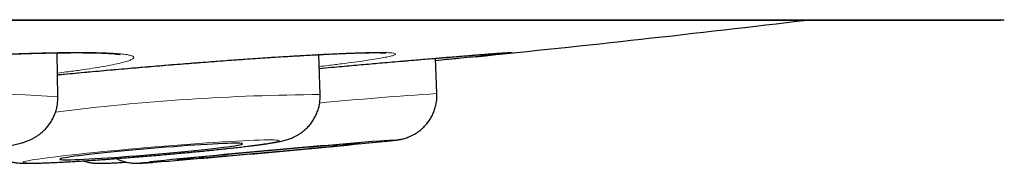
# Model space of a CAD drawing. Header units: millimetres. Extents: x 8 to 869, y 12 to 812.
# Tile 12 of 230: x 418.498 to 425.084, y 324.059 to 325.018. Entities that reach past the tile are written whole.
import ezdxf

# ---------------------------------------------------------------- set-up
doc = ezdxf.new("R2010")
doc.units = ezdxf.units.MM

msp = doc.modelspace()

# ---------------------------------------------------------------- linework, layer by layer
at = {"color": 252, "linetype": 'Continuous', "lineweight": 0}
for p, q in [((391.6885, 325.0178), (425.0841, 325.0178)), ((420.508, 324.5179), (420.508, 324.5178)), ((421.2888, 324.5248), (421.2888, 324.5247))]:
    msp.add_line(p, q, dxfattribs=at)
at = {"color": 7, "linetype": 'Continuous', "lineweight": 30}
for p, q in [((391.7188, 325.0155), (425.0537, 325.0155)), ((418.7532, 324.5022), (418.7478, 324.7968)), ((420.508, 324.5178), (420.4995, 324.7849)), ((421.2888, 324.5248), (421.28, 324.7604)), ((418.7532, 324.5024), (418.7532, 324.5022))]:
    msp.add_line(p, q, dxfattribs=at)
at = {"color": 252, "linetype": 'Continuous', "lineweight": 0, "flags": 128}
for points in [[(420.2333, 324.2096), (420.231, 324.2114), (420.2246, 324.2128), (420.2141, 324.2139), (420.1995, 324.2146), (420.1808, 324.2149), (420.1583, 324.2148), (420.132, 324.2144), (420.1019, 324.2136), (420.0684, 324.2124), (420.0315, 324.2109), (419.9914, 324.2089), (419.9483, 324.2067), (419.9024, 324.2041), (419.854, 324.2012), (419.8032, 324.198), (419.7504, 324.1944), (419.6958, 324.1906), (419.6396, 324.1866), (419.5821, 324.1823), (419.5236, 324.1778), (419.4644, 324.1731), (419.4048, 324.1682), (419.3451, 324.1632), (419.2855, 324.158), (419.2263, 324.1527), (419.1679, 324.1474), (419.1106, 324.142), (419.0545, 324.1366), (419, 324.1312), (418.9473, 324.1259), (418.8967, 324.1206), (418.8485, 324.1153), (418.8028, 324.1102), (418.76, 324.1052), (418.7201, 324.1004), (418.6834, 324.0958), (418.6502, 324.0913), (418.6204, 324.0871), (418.5944, 324.0831), (418.5722, 324.0794), (418.5539, 324.076), (418.5396, 324.0729), (418.5294, 324.07), (418.5233, 324.0676), (418.5214, 324.0654), (418.5236, 324.0636), (418.53, 324.0622), (418.5406, 324.0611), (418.5552, 324.0604), (418.5738, 324.0601), (418.5963, 324.0602), (418.6227, 324.0606), (418.6527, 324.0614), (418.6862, 324.0626), (418.7231, 324.0642), (418.7632, 324.0661), (418.8063, 324.0683), (418.8522, 324.0709), (418.9006, 324.0738), (418.9514, 324.0771), (419.0042, 324.0806), (419.0589, 324.0844), (419.1151, 324.0884), (419.1725, 324.0927), (419.231, 324.0972), (419.2902, 324.102), (419.3498, 324.1068), (419.4096, 324.1119), (419.4691, 324.117), (419.5283, 324.1223), (419.5867, 324.1276), (419.6441, 324.133), (419.7002, 324.1384), (419.7547, 324.1438), (419.8073, 324.1492), (419.8579, 324.1545), (419.9062, 324.1597), (419.9518, 324.1648), (419.9947, 324.1698), (420.0345, 324.1746), (420.0712, 324.1793), (420.1045, 324.1837), (420.1342, 324.1879), (420.1602, 324.1919), (420.1825, 324.1956), (420.2008, 324.199), (420.2151, 324.2022), (420.2253, 324.205), (420.2313, 324.2075), (420.2333, 324.2096)], [(419.3691, 324.0683), (419.3564, 324.067), (419.338, 324.0649), (419.3236, 324.0632), (419.3132, 324.0619), (419.307, 324.0609), (419.305, 324.0603), (419.3071, 324.0601), (419.3134, 324.0603), (419.3238, 324.0608), (419.3383, 324.0617), (419.3568, 324.063), (419.3792, 324.0647), (419.3963, 324.066)]]:
    msp.add_lwpolyline(points, dxfattribs=at)
at = {"color": 7, "linetype": 'Continuous', "lineweight": 30, "flags": 128}
for points in [[(419.9881, 324.189), (419.9859, 324.1904), (419.9795, 324.1916), (419.969, 324.1923), (419.9545, 324.1927), (419.936, 324.1927), (419.9137, 324.1923), (419.8877, 324.1916), (419.8583, 324.1905), (419.8255, 324.189), (419.7897, 324.1871), (419.7511, 324.185), (419.71, 324.1825), (419.6665, 324.1797), (419.6211, 324.1766), (419.574, 324.1732), (419.5256, 324.1696), (419.4762, 324.1658), (419.4261, 324.1618), (419.3756, 324.1576), (419.3252, 324.1533), (419.2751, 324.1489), (419.2257, 324.1444), (419.1774, 324.1398), (419.1304, 324.1353), (419.0851, 324.1307), (419.0418, 324.1262), (419.0008, 324.1218), (418.9624, 324.1175), (418.9268, 324.1133), (418.8943, 324.1093), (418.8651, 324.1054), (418.8393, 324.1018), (418.8173, 324.0985), (418.7991, 324.0954), (418.7848, 324.0926), (418.7746, 324.0901), (418.7685, 324.0879), (418.7665, 324.0861), (418.7688, 324.0846), (418.7751, 324.0835), (418.7856, 324.0827), (418.8002, 324.0823), (418.8187, 324.0823), (418.841, 324.0827), (418.8669, 324.0835), (418.8964, 324.0846), (418.9291, 324.086), (418.9649, 324.0879), (419.0035, 324.09), (419.0447, 324.0925), (419.0881, 324.0953), (419.1335, 324.0984), (419.1806, 324.1018), (419.229, 324.1054), (419.2785, 324.1092), (419.3286, 324.1132), (419.379, 324.1174), (419.4294, 324.1217), (419.4795, 324.1261), (419.5289, 324.1307), (419.5772, 324.1352), (419.6242, 324.1398), (419.6695, 324.1443), (419.7128, 324.1488), (419.7538, 324.1532), (419.7922, 324.1576), (419.8278, 324.1617), (419.8603, 324.1658), (419.8896, 324.1696), (419.9153, 324.1732), (419.9373, 324.1765), (419.9556, 324.1796), (419.9698, 324.1824), (419.98, 324.1849), (419.9861, 324.1871), (419.9881, 324.189)], [(420.771, 324.1926), (420.7688, 324.1927), (420.7626, 324.1925), (420.7522, 324.1919), (420.7378, 324.1909), (420.7194, 324.1896), (420.6972, 324.1879), (420.6713, 324.1859), (420.642, 324.1835), (420.6094, 324.1808), (420.5737, 324.1778), (420.5352, 324.1746), (420.4941, 324.1711), (420.4507, 324.1673), (420.4054, 324.1634), (420.3584, 324.1593), (420.31, 324.155), (420.2606, 324.1506), (420.2105, 324.1462), (420.1601, 324.1416), (420.1097, 324.1371), (420.0596, 324.1325), (420.0103, 324.128), (419.9619, 324.1235), (419.9149, 324.1192), (419.8696, 324.1149), (419.8263, 324.1108), (419.7852, 324.1069), (419.7468, 324.1032), (419.7111, 324.0998), (419.6785, 324.0966), (419.6492, 324.0937), (419.6234, 324.091), (419.6013, 324.0887), (419.583, 324.0868), (419.5686, 324.0851), (419.5583, 324.0839), (419.5521, 324.083), (419.55, 324.0824), (419.5521, 324.0823), (419.5584, 324.0825), (419.5688, 324.0831), (419.5832, 324.0841), (419.6016, 324.0854), (419.6238, 324.0871), (419.6496, 324.0892), (419.679, 324.0915), (419.7116, 324.0942), (419.7473, 324.0972), (419.7858, 324.1004), (419.8269, 324.1039), (419.8703, 324.1077), (419.9156, 324.1116), (419.9626, 324.1157), (420.011, 324.12), (420.0604, 324.1244), (420.1105, 324.1289), (420.1609, 324.1334), (420.2113, 324.138), (420.2613, 324.1425), (420.3107, 324.1471), (420.3591, 324.1515), (420.4061, 324.1559), (420.4514, 324.1601), (420.4947, 324.1642), (420.5357, 324.1681), (420.5742, 324.1718), (420.6099, 324.1753), (420.6425, 324.1785), (420.6718, 324.1814), (420.6976, 324.184), (420.7197, 324.1863), (420.738, 324.1883), (420.7524, 324.1899), (420.7627, 324.1912), (420.7689, 324.1921), (420.771, 324.1926)]]:
    msp.add_lwpolyline(points, dxfattribs=at)
at = {"color": 7, "linetype": 'Continuous', "lineweight": 30}
for centre, radius, start, end in [((408.3863, 454.1026), 130, 275.809419, 276.794047), ((425.0537, 325.2155), 0.2, 270, 278.73035), ((427.2865, 245.1349), 79.3295, 94.575911, 95.727907), ((412.5424, 408.5575), 84.7691, 274.637635, 275.67844)]:
    msp.add_arc(centre, radius, start, end, dxfattribs=at)
at = {"color": 252, "linetype": 'Continuous', "lineweight": 0}
for centre, radius, start, end in [((418.1623, 316.4456), 8.0784, 85.80561, 102.29656), ((420.6093, 309.4884), 15.0299, 90.38637, 97.15715), ((422.9132, 299.5248), 25.0527, 93.71766, 95.5176), ((420.8469, 325.262), 1.0608, 274.48685, 279.17122), ((421.0287, 323.4388), 0.776, 90.94155, 95.2586)]:
    msp.add_arc(centre, radius, start, end, dxfattribs=at)
at = {"color": 7, "linetype": 'Continuous', "lineweight": 30}
for points, knots in [([(416.1803, 324.5986), (416.1828, 324.599), (416.1979, 324.6015), (416.2288, 324.6062), (416.2733, 324.6128), (416.3213, 324.6195), (416.3723, 324.6263), (416.426, 324.6332), (416.4824, 324.6402), (416.5414, 324.6472), (416.6031, 324.6542), (416.667, 324.6612), (416.733, 324.6682), (416.801, 324.6752), (416.871, 324.6822), (416.9273, 324.6876), (416.9729, 324.6918), (417.0188, 324.6961), (417.0813, 324.7017), (417.1565, 324.7083), (417.2326, 324.7147), (417.3095, 324.721), (417.387, 324.7271), (417.4651, 324.733), (417.5436, 324.7388), (417.6222, 324.7443), (417.7005, 324.7497), (417.7785, 324.7548), (417.8561, 324.7596), (417.9333, 324.7643), (418.0098, 324.7686), (418.0852, 324.7727), (418.1594, 324.7765), (418.2321, 324.7801), (418.3026, 324.7832), (418.3711, 324.7861), (418.4377, 324.7886), (418.5028, 324.7909), (418.5662, 324.7928), (418.6278, 324.7945), (418.6872, 324.7958), (418.7442, 324.7968), (418.7985, 324.7975), (418.85, 324.7978), (418.8983, 324.7979), (418.9433, 324.7976), (418.9848, 324.797), (419.0224, 324.7961), (419.0561, 324.795), (419.0856, 324.7936), (419.1106, 324.792), (419.1317, 324.7903), (419.148, 324.7887), (419.1597, 324.7872), (419.1669, 324.7861), (419.1706, 324.7853), (419.1705, 324.7853), (419.1705, 324.7853)], [0, 0, 0, 0, 0.003666, 0.022713, 0.041947, 0.061305, 0.080732, 0.100181, 0.119518, 0.139087, 0.158671, 0.178274, 0.197901, 0.21756, 0.237257, 0.257004, 0.264031, 0.274436, 0.294143, 0.31382, 0.33349, 0.353165, 0.372855, 0.392566, 0.412309, 0.432092, 0.451832, 0.471469, 0.491183, 0.510948, 0.530737, 0.550517, 0.570257, 0.589928, 0.609508, 0.628746, 0.64809, 0.667577, 0.687188, 0.706899, 0.726681, 0.746504, 0.766325, 0.786097, 0.805774, 0.825311, 0.844653, 0.863743, 0.882511, 0.900873, 0.918722, 0.935942, 0.953202, 0.967767, 0.98119, 0.993322, 1, 1, 1, 1]), ([(418.7505, 324.6495), (418.7537, 324.6498), (418.7813, 324.6525), (418.8341, 324.6575), (418.9094, 324.6646), (418.9857, 324.6717), (419.0628, 324.6787), (419.1405, 324.6856), (419.2187, 324.6925), (419.2973, 324.6992), (419.3761, 324.7059), (419.4546, 324.7124), (419.5327, 324.7187), (419.6104, 324.7249), (419.6877, 324.7309), (419.7643, 324.7368), (419.84, 324.7425), (419.9143, 324.7479), (419.9872, 324.7531), (420.0579, 324.758), (420.1267, 324.7626), (420.1935, 324.767), (420.2589, 324.7711), (420.3226, 324.775), (420.3845, 324.7786), (420.4442, 324.782), (420.5017, 324.785), (420.5565, 324.7878), (420.6086, 324.7902), (420.6576, 324.7923), (420.7034, 324.7941), (420.7457, 324.7956), (420.7844, 324.7967), (420.8192, 324.7974), (420.8501, 324.7979), (420.8769, 324.798), (420.8998, 324.7979), (420.9181, 324.7976), (420.9317, 324.7971), (420.941, 324.7965), (420.946, 324.7961), (420.9482, 324.7959), (420.9476, 324.7959), (420.9476, 324.7959)], [0, 0, 0, 0, 0.003433, 0.030071, 0.056664, 0.083247, 0.109833, 0.136438, 0.16307, 0.189744, 0.216472, 0.243142, 0.269673, 0.296307, 0.323011, 0.349751, 0.376482, 0.403163, 0.429757, 0.456238, 0.482258, 0.50842, 0.534781, 0.561319, 0.588003, 0.614798, 0.641665, 0.66856, 0.695418, 0.722186, 0.748811, 0.775233, 0.801389, 0.827206, 0.852596, 0.877446, 0.901896, 0.926202, 0.947208, 0.966631, 0.98407, 0.999299, 1, 1, 1, 1]), ([(421.04, 324.74), (421.0558, 324.7414), (421.0935, 324.7446), (421.1506, 324.7495), (421.2117, 324.7547), (421.2704, 324.7596), (421.3267, 324.7643), (421.3804, 324.7688), (421.4311, 324.773), (421.4787, 324.7768), (421.5231, 324.7804), (421.5641, 324.7837), (421.6015, 324.7866), (421.6352, 324.7892), (421.6652, 324.7914), (421.6918, 324.7934), (421.7148, 324.795), (421.7343, 324.7962), (421.7491, 324.7971), (421.7595, 324.7977), (421.7653, 324.7979), (421.7679, 324.798), (421.7675, 324.798), (421.7674, 324.798)], [0, 0, 0, 0, 0.038526, 0.091634, 0.144997, 0.198543, 0.252197, 0.30587, 0.359459, 0.412879, 0.466051, 0.518898, 0.571343, 0.623315, 0.674738, 0.725859, 0.777687, 0.829222, 0.880014, 0.923602, 0.962134, 0.993333, 1, 1, 1, 1]), ([(421.7521, 324.7926), (421.7507, 324.7924), (421.7408, 324.7911), (421.7107, 324.7877), (421.662, 324.7824), (421.6012, 324.776), (421.5307, 324.7688), (421.4491, 324.7606), (421.3658, 324.7524), (421.3061, 324.7466), (421.2806, 324.7441)], [0, 0, 0, 0, 0.023074, 0.16768, 0.314394, 0.456467, 0.599534, 0.744139, 0.890853, 1, 1, 1, 1]), ([(420.5024, 324.6929), (420.5301, 324.6954), (420.6031, 324.7019), (420.7183, 324.7121), (420.8473, 324.7234), (420.9559, 324.7328), (421.0187, 324.7382), (421.0422, 324.7402)], [0, 0, 0, 0, 0.144042, 0.379563, 0.616732, 0.856451, 1, 1, 1, 1]), ([(416.442, 324.3386), (416.4435, 324.3281), (416.4467, 324.307), (416.4559, 324.2762), (416.4678, 324.2468), (416.4825, 324.2194), (416.4994, 324.1943), (416.5182, 324.1715), (416.5383, 324.1514), (416.5594, 324.1339), (416.5807, 324.1191), (416.6017, 324.1068), (416.622, 324.0969), (416.6412, 324.0891), (416.6595, 324.0829), (416.677, 324.0779), (416.6944, 324.0739), (416.7125, 324.0704), (416.7331, 324.0674), (416.76, 324.0644), (416.7916, 324.062), (416.8273, 324.0604), (416.8634, 324.0594), (416.9016, 324.0589), (416.9427, 324.0589), (416.9853, 324.0592), (417.0298, 324.0599), (417.0762, 324.061), (417.1244, 324.0624), (417.1744, 324.0642), (417.226, 324.0662), (417.279, 324.0686), (417.3333, 324.0713), (417.3888, 324.0742), (417.4451, 324.0774), (417.502, 324.0809), (417.5594, 324.0846), (417.617, 324.0886), (417.6746, 324.0928), (417.732, 324.0971), (417.7889, 324.1017), (417.8451, 324.1064), (417.9005, 324.1112), (417.9547, 324.1162), (418.0076, 324.1213), (418.059, 324.1265), (418.1086, 324.1318), (418.1565, 324.1371), (418.2023, 324.1425), (418.2461, 324.1479), (418.2877, 324.1534), (418.327, 324.1589), (418.3643, 324.1646), (418.3997, 324.1705), (418.434, 324.1767), (418.4691, 324.184), (418.4997, 324.1915), (418.5261, 324.1995), (418.5455, 324.2063), (418.5633, 324.2135), (418.5813, 324.2219), (418.6, 324.2321), (418.6195, 324.2444), (418.6396, 324.2593), (418.6599, 324.2771), (418.6796, 324.2979), (418.698, 324.3214), (418.7144, 324.3472), (418.7284, 324.3751), (418.7395, 324.4046), (418.7475, 324.4352), (418.7523, 324.4676), (418.7537, 324.4905), (418.7532, 324.5027), (418.7531, 324.5033)], [0, 0, 0, 0, 0.009618, 0.01951, 0.029189, 0.038667, 0.047947, 0.057026, 0.065891, 0.07452, 0.082877, 0.090936, 0.09872, 0.106344, 0.114032, 0.122007, 0.130653, 0.140504, 0.152399, 0.167996, 0.192024, 0.212182, 0.23096, 0.250788, 0.269694, 0.288079, 0.306149, 0.32401, 0.341727, 0.35934, 0.376876, 0.394355, 0.411791, 0.429194, 0.446573, 0.463934, 0.481283, 0.498624, 0.515964, 0.533304, 0.55065, 0.568005, 0.585375, 0.602765, 0.620182, 0.637635, 0.655135, 0.672696, 0.690337, 0.708085, 0.725981, 0.744085, 0.762494, 0.781378, 0.801069, 0.822337, 0.847665, 0.861699, 0.871731, 0.880706, 0.889044, 0.897171, 0.905322, 0.913724, 0.922486, 0.931577, 0.9409, 0.95037, 0.959928, 0.96954, 0.979185, 0.988849, 0.999444, 1, 1, 1, 1]), ([(418.2831, 324.1529), (418.2891, 324.147), (418.3017, 324.1346), (418.3227, 324.1185), (418.3446, 324.1043), (418.3663, 324.0927), (418.387, 324.0836), (418.4062, 324.0767), (418.4237, 324.0716), (418.4395, 324.0679), (418.4541, 324.0652), (418.468, 324.0632), (418.4819, 324.0616), (418.4972, 324.0604), (418.5166, 324.0594), (418.5401, 324.0589), (418.5681, 324.0589), (418.5989, 324.0593), (418.6321, 324.0602), (418.6683, 324.0614), (418.7064, 324.063), (418.7467, 324.0649), (418.7892, 324.0671), (418.8339, 324.0696), (418.8806, 324.0723), (418.9293, 324.0754), (418.9798, 324.0787), (419.0318, 324.0823), (419.0852, 324.0861), (419.1398, 324.0901), (419.1953, 324.0943), (419.2516, 324.0987), (419.3084, 324.1032), (419.3655, 324.108), (419.4226, 324.1128), (419.4795, 324.1177), (419.536, 324.1228), (419.5918, 324.1279), (419.6468, 324.133), (419.7006, 324.1382), (419.7531, 324.1434), (419.8041, 324.1486), (419.8534, 324.1537), (419.9007, 324.1588), (419.946, 324.1638), (419.9891, 324.1688), (420.0298, 324.1736), (420.068, 324.1784), (420.1038, 324.183), (420.1371, 324.1876), (420.1681, 324.1922), (420.1974, 324.1968), (420.2267, 324.202), (420.2511, 324.207), (420.2724, 324.2123), (420.2877, 324.2167), (420.3021, 324.2215), (420.3173, 324.2273), (420.3339, 324.2345), (420.352, 324.2438), (420.3716, 324.2556), (420.3923, 324.2704), (420.4134, 324.2884), (420.4337, 324.3094), (420.4525, 324.333), (420.4691, 324.359), (420.4831, 324.3868), (420.4942, 324.4162), (420.5023, 324.4468), (420.5072, 324.4791), (420.5086, 324.503), (420.5079, 324.5162), (420.5078, 324.5178)], [0, 0, 0, 0, 0.008041, 0.01685, 0.025346, 0.033455, 0.041096, 0.048246, 0.055024, 0.061685, 0.068546, 0.075939, 0.084392, 0.094675, 0.108226, 0.12907, 0.149887, 0.169309, 0.189878, 0.209399, 0.228383, 0.24706, 0.265544, 0.283898, 0.30216, 0.320356, 0.338503, 0.356614, 0.374696, 0.392758, 0.410804, 0.428838, 0.446864, 0.464886, 0.482905, 0.500925, 0.518947, 0.536975, 0.555011, 0.573059, 0.591122, 0.609207, 0.627319, 0.645466, 0.663659, 0.681915, 0.700253, 0.718707, 0.737326, 0.756193, 0.775456, 0.79541, 0.816772, 0.842075, 0.85488, 0.863686, 0.871533, 0.878826, 0.886012, 0.893346, 0.901194, 0.909691, 0.918749, 0.928176, 0.937831, 0.947627, 0.957512, 0.967455, 0.977436, 0.987443, 0.998465, 1, 1, 1, 1]), ([(420.9355, 324.2049), (420.9425, 324.2057), (420.9579, 324.2073), (420.978, 324.2095), (420.9967, 324.2116), (421.0113, 324.2133), (421.0221, 324.2148), (421.0306, 324.216), (421.0379, 324.2172), (421.0455, 324.2186), (421.0544, 324.2205), (421.0654, 324.2232), (421.0791, 324.2271), (421.0962, 324.233), (421.1166, 324.2415), (421.1389, 324.2531), (421.1619, 324.2678), (421.1845, 324.2853), (421.2061, 324.3056), (421.226, 324.3286), (421.2437, 324.3538), (421.2588, 324.381), (421.2712, 324.4099), (421.2805, 324.44), (421.2865, 324.471), (421.2894, 324.4994), (421.2887, 324.5174), (421.2885, 324.5248)], [0, 0, 0, 0, 0.062308, 0.137742, 0.214776, 0.295588, 0.354995, 0.391127, 0.416243, 0.436267, 0.454616, 0.472691, 0.492376, 0.516302, 0.545824, 0.579158, 0.614476, 0.651504, 0.689819, 0.729001, 0.768758, 0.808901, 0.849307, 0.889897, 0.930614, 0.971418, 1, 1, 1, 1]), ([(418.9234, 324.075), (418.9249, 324.0745), (418.9325, 324.0718), (418.9455, 324.0685), (418.9615, 324.065), (418.9754, 324.0627), (418.9878, 324.0611), (418.9992, 324.0601), (419.0102, 324.0594), (419.022, 324.059), (419.0366, 324.0588), (419.0549, 324.059), (419.0775, 324.0596), (419.1039, 324.0606), (419.133, 324.062), (419.1656, 324.0638), (419.1917, 324.0653), (419.2079, 324.0663), (419.2115, 324.0665)], [0, 0, 0, 0, 0.008796, 0.044563, 0.077315, 0.108657, 0.14071, 0.175126, 0.214767, 0.263614, 0.328814, 0.429503, 0.541415, 0.647214, 0.759442, 0.86603, 0.969903, 1, 1, 1, 1]), ([(419.1445, 324.0904), (419.1519, 324.087), (419.1666, 324.0801), (419.1887, 324.0724), (419.2096, 324.0667), (419.2281, 324.063), (419.2437, 324.0609), (419.2563, 324.0597), (419.2664, 324.0591), (419.2748, 324.0589), (419.282, 324.0589), (419.2887, 324.059), (419.2959, 324.0592), (419.3054, 324.0596), (419.3179, 324.0603), (419.3348, 324.0614), (419.3552, 324.0628), (419.3739, 324.0642), (419.3875, 324.0653), (419.3917, 324.0656)], [0, 0, 0, 0, 0.049551, 0.097493, 0.141851, 0.181118, 0.214181, 0.242148, 0.267687, 0.29376, 0.322601, 0.357582, 0.403712, 0.470557, 0.588669, 0.709219, 0.824127, 0.945632, 1, 1, 1, 1])]:
    msp.add_open_spline(points, degree=3, knots=knots, dxfattribs=at)
at = {"color": 252, "linetype": 'Continuous', "lineweight": 0}
for points, knots in [([(416.9633, 324.6915), (417.0075, 324.6955), (417.0962, 324.7037), (417.234, 324.7154), (417.3738, 324.7266), (417.5151, 324.7373), (417.6568, 324.7473), (417.7982, 324.7566), (417.938, 324.7651), (418.0752, 324.7728), (418.2087, 324.7796), (418.338, 324.7854), (418.462, 324.7903), (418.5796, 324.7941), (418.6899, 324.7969), (418.7926, 324.7986), (418.8867, 324.7992), (418.9715, 324.7988), (419.0462, 324.7973), (419.1106, 324.7947), (419.1643, 324.791), (419.2067, 324.7864), (419.2373, 324.7807), (419.2563, 324.774), (419.2634, 324.7665), (419.2587, 324.7581), (419.2418, 324.749), (419.2131, 324.7391), (419.173, 324.7285), (419.1216, 324.7174), (419.0591, 324.7057), (418.9861, 324.6937), (418.9029, 324.6813), (418.8243, 324.6704), (418.7703, 324.6636), (418.7503, 324.6611)], [0, 0, 0, 0, 0.030634, 0.061377, 0.092121, 0.122755, 0.153389, 0.184132, 0.214876, 0.24551, 0.276144, 0.306887, 0.337631, 0.368265, 0.398899, 0.429642, 0.460386, 0.49102, 0.521654, 0.552397, 0.58314, 0.613774, 0.644408, 0.675152, 0.705895, 0.736529, 0.767163, 0.797907, 0.82865, 0.859284, 0.889918, 0.920662, 0.951405, 0.982039, 1, 1, 1, 1]), ([(418.7505, 324.6497), (418.7838, 324.6529), (418.8616, 324.6604), (418.9881, 324.6721), (419.1277, 324.6847), (419.2689, 324.697), (419.4104, 324.709), (419.5516, 324.7205), (419.6913, 324.7315), (419.8283, 324.7419), (419.9617, 324.7516), (420.0908, 324.7605), (420.2146, 324.7687), (420.3321, 324.776), (420.4423, 324.7823), (420.5448, 324.7877), (420.6388, 324.7921), (420.7234, 324.7955), (420.798, 324.7978), (420.8623, 324.799), (420.9158, 324.7992), (420.9582, 324.7983), (420.9887, 324.7962), (421.0075, 324.7931), (421.0146, 324.789), (421.0098, 324.7839), (420.9929, 324.7778), (420.9641, 324.7708), (420.924, 324.7628), (420.8726, 324.7541), (420.8101, 324.7446), (420.7371, 324.7344), (420.6539, 324.7235), (420.5756, 324.7138), (420.5218, 324.7075), (420.502, 324.7052)], [0, 0, 0, 0, 0.023249, 0.054232, 0.085215, 0.116088, 0.146961, 0.177944, 0.208927, 0.2398, 0.270673, 0.301656, 0.33264, 0.363513, 0.394385, 0.425369, 0.456352, 0.487225, 0.518098, 0.549081, 0.580064, 0.610937, 0.64181, 0.672793, 0.703776, 0.734649, 0.765522, 0.796505, 0.827489, 0.858362, 0.889234, 0.920218, 0.951201, 0.982074, 1, 1, 1, 1]), ([(421.0422, 324.7402), (421.0588, 324.7417), (421.1146, 324.7465), (421.2027, 324.754), (421.3063, 324.7627), (421.4022, 324.7707), (421.4886, 324.7777), (421.565, 324.7838), (421.6308, 324.789), (421.6865, 324.7931), (421.7308, 324.7962), (421.7634, 324.7982), (421.7843, 324.7992), (421.7937, 324.7991), (421.7906, 324.7978), (421.7775, 324.7957), (421.7601, 324.7936), (421.7521, 324.7926)], [0, 0, 0, 0, 0.029305, 0.098556, 0.168292, 0.238777, 0.31029, 0.379541, 0.449277, 0.519762, 0.591275, 0.660527, 0.730262, 0.800747, 0.872261, 0.941512, 1, 1, 1, 1])]:
    msp.add_open_spline(points, degree=3, knots=knots, dxfattribs=at)

doc.saveas('drawing.dxf')
